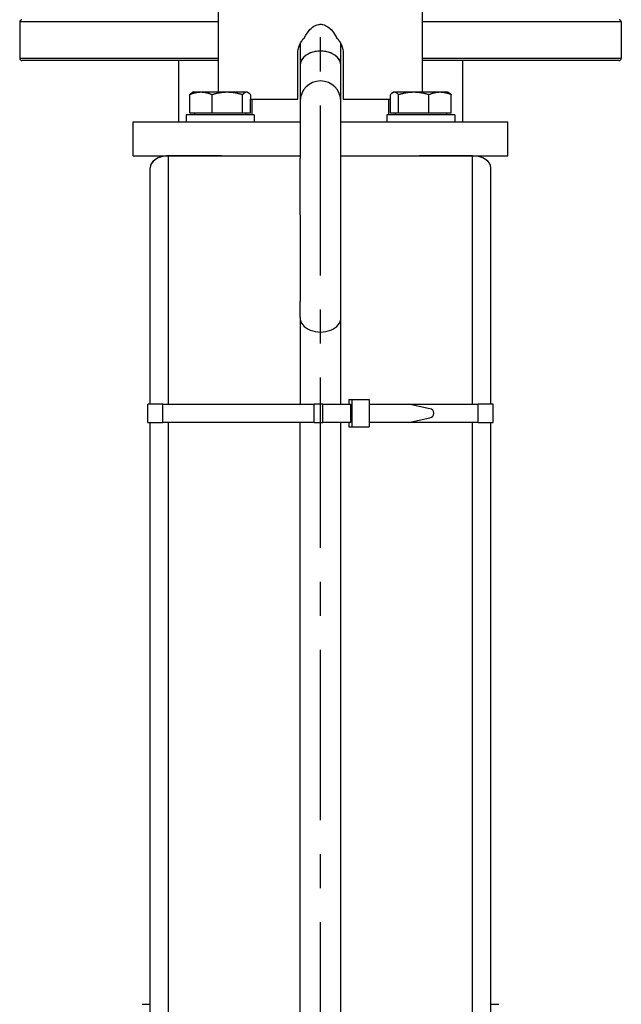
# Model space of a CAD drawing. Header units: millimetres. Extents: x 0 to 8400, y 0 to 5940.
# Tile 48 of 50: x 7093 to 7358, y 3955 to 4389. Entities that reach past the tile are written whole.
import ezdxf

# ---------------------------------------------------------------- set-up
doc = ezdxf.new("R2010")
doc.units = ezdxf.units.MM
doc.header["$LTSCALE"] = 20
doc.linetypes.add('MITTE', pattern=[2, 1.25, -0.25, 0.25, -0.25])
doc.layers.add('02-LINIE-035', color=2, linetype='CONTINUOUS')
doc.layers.add('05-ACHSE', color=1, linetype='MITTE')

msp = doc.modelspace()

# ---------------------------------------------------------------- linework, layer by layer
at = {"layer": '02-LINIE-035'}
for p, q in [((7180.64, 4356.67), (7180.64, 5192.81)), ((7270.64, 4356.67), (7270.64, 5162.32)), ((7180.64, 4387.67), (7093.14, 4387.67)), ((7093.14, 4387.67), (7093.14, 4371.67)), ((7358.14, 4387.67), (7270.64, 4387.67)), ((7358.14, 4387.67), (7358.14, 4371.67)), ((7216.64, 4378.03), (7216.64, 4368.48)), ((7234.64, 4368.48), (7234.64, 4378.03)), ((7093.14, 4371.67), (7180.64, 4371.67)), ((7180.64, 4370.67), (7094.14, 4370.67)), ((7163.14, 4370.67), (7163.14, 4343.67)), ((7215.64, 4353.67), (7215.64, 4373.67)), ((7235.64, 4373.67), (7235.64, 4353.67)), ((7270.64, 4371.67), (7358.14, 4371.67)), ((7357.14, 4370.67), (7270.64, 4370.67)), ((7288.14, 4370.67), (7288.14, 4343.67)), ((7216.64, 4368.48), (7216.64, 4352.67)), ((7234.64, 4352.67), (7234.64, 4368.48)), ((7168.06, 4347.47), (7168.06, 4355.6)), ((7169.44, 4356.67), (7169.02, 4356.42)), ((7172.96, 4356.67), (7169.44, 4356.67)), ((7184.55, 4356.67), (7172.96, 4356.67)), ((7177.86, 4347.47), (7177.86, 4355.6)), ((7193.03, 4356.67), (7184.55, 4356.67)), ((7191.24, 4347.47), (7191.24, 4355.6)), ((7193.44, 4356.67), (7193.03, 4356.67)), ((7193.44, 4356.67), (7193.87, 4356.42)), ((7194.82, 4355.61), (7194.82, 4353.67)), ((7194.82, 4353.67), (7215.64, 4353.67)), ((7194.83, 4347.47), (7194.83, 4353.67)), ((7195.49, 4346.67), (7195.49, 4353.67)), ((7235.64, 4353.67), (7256.46, 4353.67)), ((7255.79, 4346.67), (7255.79, 4353.67)), ((7256.45, 4347.47), (7256.45, 4353.67)), ((7256.46, 4353.67), (7256.46, 4355.61)), ((7257.83, 4356.67), (7257.41, 4356.42)), ((7258.24, 4356.67), (7257.83, 4356.67)), ((7266.73, 4356.67), (7258.24, 4356.67)), ((7260.03, 4347.47), (7260.03, 4355.6)), ((7278.32, 4356.67), (7266.73, 4356.67)), ((7273.42, 4347.47), (7273.42, 4355.6)), ((7281.83, 4356.67), (7278.32, 4356.67)), ((7281.83, 4356.67), (7282.25, 4356.42)), ((7283.22, 4347.47), (7283.22, 4355.6)), ((7216.64, 4352.67), (7216.64, 4327.67)), ((7234.64, 4327.67), (7234.64, 4352.67)), ((7196.44, 4346.67), (7166.44, 4346.67)), ((7166.44, 4346.67), (7166.44, 4343.67)), ((7177.86, 4347.47), (7168.06, 4347.47)), ((7170.2, 4347.47), (7170.2, 4346.67)), ((7191.24, 4347.47), (7177.86, 4347.47)), ((7194.83, 4347.47), (7191.24, 4347.47)), ((7192.69, 4347.47), (7192.69, 4346.67)), ((7196.44, 4346.67), (7196.44, 4343.67)), ((7284.83, 4346.67), (7254.83, 4346.67)), ((7254.83, 4346.67), (7254.83, 4343.67)), ((7260.03, 4347.47), (7256.45, 4347.47)), ((7258.59, 4347.47), (7258.59, 4346.67)), ((7273.42, 4347.47), (7260.03, 4347.47)), ((7283.22, 4347.47), (7273.42, 4347.47)), ((7281.08, 4347.47), (7281.08, 4346.67)), ((7284.83, 4346.67), (7284.83, 4343.67)), ((7143.14, 4343.67), (7216.64, 4343.67)), ((7143.14, 4328.67), (7143.14, 4343.67)), ((7234.64, 4343.67), (7308.14, 4343.67)), ((7308.14, 4328.67), (7308.14, 4343.67)), ((7143.14, 4328.67), (7158.64, 4328.67)), ((7181.98, 4328.67), (7158.64, 4328.67)), ((7158.64, 4219.19), (7158.64, 4328.67)), ((7158.64, 4328.67), (7181.98, 4328.67)), ((7181.98, 4328.67), (7216.64, 4328.67)), ((7216.64, 4302.67), (7216.64, 4327.67)), ((7234.64, 4328.67), (7269.3, 4328.67)), ((7234.64, 4302.67), (7234.64, 4327.67)), ((7292.64, 4328.67), (7269.3, 4328.67)), ((7269.3, 4328.67), (7292.64, 4328.67)), ((7292.64, 4219.19), (7292.64, 4328.67)), ((7292.64, 4328.67), (7308.14, 4328.67)), ((7150.64, 4219.19), (7150.64, 4323.34)), ((7300.64, 4219.19), (7300.64, 4323.34)), ((7216.64, 4302.67), (7216.64, 4264.48)), ((7234.64, 4264.48), (7234.64, 4302.67)), ((7216.64, 4257.37), (7216.64, 4264.48)), ((7234.64, 4257.37), (7234.64, 4264.48)), ((7216.64, 4257.37), (7216.64, 4219.19)), ((7234.64, 4219.19), (7234.64, 4257.37)), ((7156.18, 4219.19), (7149.64, 4219.19)), ((7149.64, 4211.19), (7149.64, 4219.19)), ((7156.18, 4219.19), (7222.9, 4219.19)), ((7156.18, 4211.19), (7156.18, 4219.19)), ((7226.63, 4219.19), (7222.9, 4219.19)), ((7222.9, 4211.19), (7222.9, 4219.19)), ((7226.63, 4219.19), (7222.9, 4219.19)), ((7226.63, 4219.19), (7238.89, 4219.19)), ((7226.63, 4211.19), (7226.63, 4219.19)), ((7238.06, 4221.19), (7238.06, 4219.19)), ((7238.06, 4221.19), (7239.43, 4221.19)), ((7238.89, 4219.19), (7238.89, 4211.19)), ((7239.43, 4221.19), (7239.43, 4209.19)), ((7239.43, 4221.19), (7247.12, 4221.19)), ((7247.12, 4221.19), (7247.12, 4209.19)), ((7247.12, 4219.19), (7264.37, 4219.19)), ((7264.37, 4219.19), (7295.1, 4219.19)), ((7273.87, 4217.17), (7264.37, 4219.19)), ((7295.1, 4211.19), (7295.1, 4219.19)), ((7301.64, 4219.19), (7295.1, 4219.19)), ((7301.64, 4211.19), (7301.64, 4219.19)), ((7149.64, 4211.19), (7156.18, 4211.19)), ((7150.64, 3934.47), (7150.64, 4211.19)), ((7222.9, 4211.19), (7156.18, 4211.19)), ((7158.64, 3934.47), (7158.64, 4211.19)), ((7216.64, 3934.47), (7216.64, 4211.19)), ((7222.9, 4211.19), (7226.63, 4211.19)), ((7222.9, 4211.19), (7226.63, 4211.19)), ((7238.89, 4211.19), (7226.63, 4211.19)), ((7234.64, 3934.47), (7234.64, 4211.19)), ((7238.06, 4211.19), (7238.06, 4209.19)), ((7264.37, 4211.19), (7247.12, 4211.19)), ((7264.37, 4211.19), (7273.87, 4213.21)), ((7295.1, 4211.19), (7264.37, 4211.19)), ((7292.64, 3934.47), (7292.64, 4211.19)), ((7295.1, 4211.19), (7301.64, 4211.19)), ((7300.64, 3934.47), (7300.64, 4211.19)), ((7238.06, 4209.19), (7239.43, 4209.19)), ((7239.43, 4209.19), (7247.12, 4209.19)), ((7147.14, 3954.67), (7150.64, 3954.67)), ((7300.64, 3954.67), (7304.14, 3954.67))]:
    msp.add_line(p, q, dxfattribs=at)
for centre, radius, start, end in [((7094.14, 4387.67), 1, 90, 180), ((7357.14, 4387.67), 1, 0, 90), ((7094.14, 4371.67), 1, 180, 270), ((7357.14, 4371.67), 1, 270, 0), ((7225.64, 4352.67), 9, 0, 180)]:
    msp.add_arc(centre, radius, start, end, dxfattribs=at)
for centre, major_axis, ratio, start_param, end_param in [((7225.64, 4368.48), (9, 0), 0.707107, 0, 3.141593), ((7225.64, 4368.48), (-9, 0), 0.707107, 3.141593, 6.283185), ((7158.64, 4323.34), (8, 0), 0.666667, 1.570796, 3.141593), ((7158.64, 4323.34), (-8, 0), 0.666667, 4.712389, 6.283185), ((7292.64, 4323.34), (8, 0), 0.666667, 0, 1.570796), ((7292.64, 4323.34), (-8, 0), 0.666667, 3.141593, 4.712389), ((7225.64, 4257.37), (-9, 0), 0.707107, 0, 3.141593), ((7273.59, 4215.19), (0, -2), 0.999886, 0.14109, 3.000502)]:
    msp.add_ellipse(centre, major_axis=major_axis, ratio=ratio, start_param=start_param, end_param=end_param, dxfattribs=at)
for points, knots in [([(7218.63, 4380.81), (7219.29, 4382.16), (7220.08, 4383.34), (7221.64, 4385.02), (7222.45, 4385.67), (7223.93, 4386.38), (7224.53, 4386.56), (7225.68, 4386.67), (7226.2, 4386.64), (7227.48, 4386.35), (7228.2, 4386.01), (7229.62, 4385.04), (7230.3, 4384.35), (7231.54, 4382.81), (7232.13, 4381.86), (7232.64, 4380.81)], [1.978994, 1.978994, 1.978994, 1.978994, 2.489582, 2.489582, 2.892378, 2.892378, 3.142548, 3.142548, 3.353414, 3.353414, 3.665975, 3.665975, 4.041443, 4.041443, 4.453601, 4.453601, 4.453601, 4.453601]), ([(7215.64, 4373.67), (7215.64, 4374.93), (7215.89, 4376.27), (7216.91, 4378.73), (7217.68, 4379.85), (7218.59, 4380.76), (7218.61, 4380.78), (7218.63, 4380.81)], [-3.0243887, -3.0243887, -3.0243887, -3.0243887, -2.6463238, -2.6463238, -2.2682589, -2.2682589, -2.2585809, -2.2585809, -2.2585809, -2.2585809]), ([(7232.64, 4380.81), (7232.66, 4380.78), (7232.69, 4380.76), (7233.59, 4379.85), (7234.36, 4378.73), (7235.38, 4376.27), (7235.64, 4374.93), (7235.64, 4373.67)], [-0.7658078, -0.7658078, -0.7658078, -0.7658078, -0.7561298, -0.7561298, -0.3780649, -0.3780649, 0, 0, 0, 0])]:
    msp.add_open_spline(points, degree=3, knots=knots, dxfattribs=at)
for points, weights in [([(7172.96, 4356.67), (7170.68, 4356.67), (7168.06, 4355.6)], [1, 1.0379548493, 1]), ([(7168.06, 4355.6), (7168.57, 4356.16), (7169.02, 4356.42)], [1, 1.01965956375, 1.01895290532]), ([(7177.86, 4355.6), (7175.23, 4356.67), (7172.96, 4356.67)], [1, 1.0379548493, 1]), ([(7184.55, 4356.67), (7181.44, 4356.67), (7177.86, 4355.6)], [1, 1.0379548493, 1]), ([(7191.24, 4355.6), (7187.65, 4356.67), (7184.55, 4356.67)], [1, 1.0379548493, 1]), ([(7193.03, 4356.67), (7192.2, 4356.67), (7191.24, 4355.6)], [1, 1.0379548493, 1]), ([(7194.82, 4355.61), (7193.86, 4356.67), (7193.03, 4356.67)], [1.00033069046, 1.03778877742, 1]), ([(7258.24, 4356.67), (7257.41, 4356.67), (7256.46, 4355.61)], [1, 1.03778877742, 1.00033069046]), ([(7260.03, 4355.6), (7259.07, 4356.67), (7258.24, 4356.67)], [1, 1.0379548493, 1]), ([(7266.73, 4356.67), (7263.62, 4356.67), (7260.03, 4355.6)], [1, 1.0379548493, 1]), ([(7273.42, 4355.6), (7269.83, 4356.67), (7266.73, 4356.67)], [1, 1.0379548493, 1]), ([(7278.32, 4356.67), (7276.04, 4356.67), (7273.42, 4355.6)], [1, 1.0379548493, 1]), ([(7283.22, 4355.6), (7280.59, 4356.67), (7278.32, 4356.67)], [1, 1.0379548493, 1]), ([(7282.25, 4356.42), (7282.71, 4356.16), (7283.22, 4355.6)], [1.01895290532, 1.01965956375, 1])]:
    msp.add_rational_spline(points, weights, degree=2, dxfattribs=at)
at = {"layer": '05-ACHSE', "ltscale": 3}
msp.add_line((7225.64, 3435.9), (7225.64, 5541.39), dxfattribs=at)

doc.saveas('drawing.dxf')
